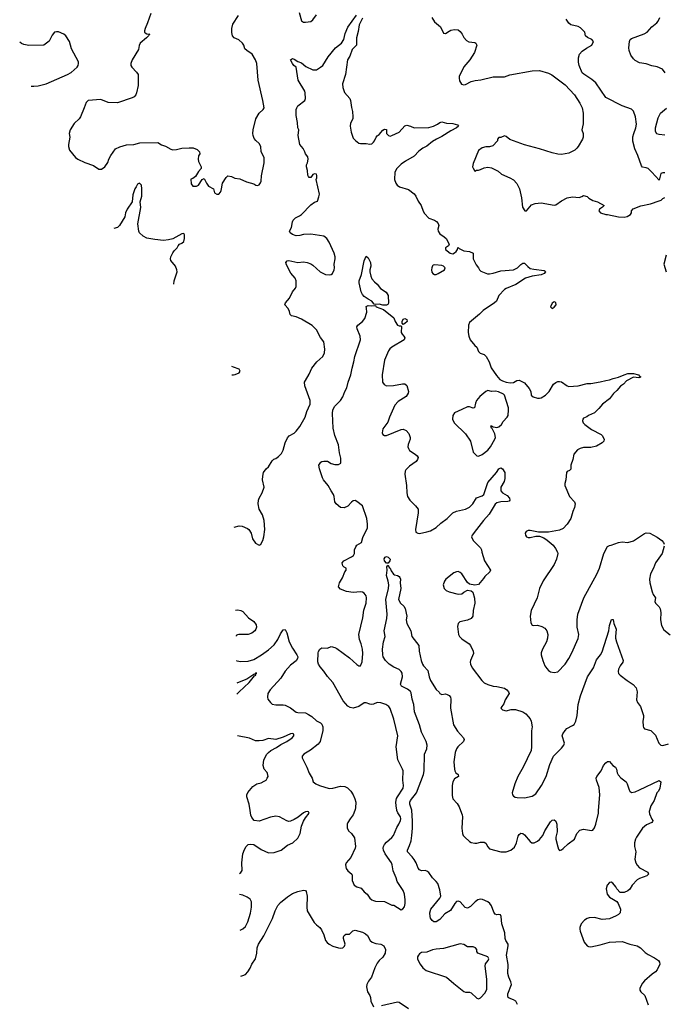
# Model space of a CAD drawing. Header units: inches. Extents: x 2293880 to 2522759, y 823965 to 1006879.
# Tile 149 of 256: x 2317810 to 2324806, y 967896 to 978586. Entities that reach past the tile are written whole.
import ezdxf

# ---------------------------------------------------------------- set-up
doc = ezdxf.new("R2010")
doc.units = ezdxf.units.IN
doc.header["$MEASUREMENT"] = 0
for name, color, linetype in [('C3917', 7, 'Continuous'), ('C3926', 7, 'Continuous'), ('C3927', 7, 'Continuous')]:
    doc.layers.add(name, color=color, linetype=linetype)

msp = doc.modelspace()

# ---------------------------------------------------------------- linework, layer by layer
at = {"layer": 'C3917', "color": 5}
for points, elevation in [([(2319233, 978653), (2319197, 978550), (2319170, 978490), (2319165, 978465), (2319164, 978450), (2319170, 978443), (2319190, 978433), (2319222, 978430), (2319214, 978426), (2319206, 978410), (2319186, 978390), (2319117, 978330), (2319107, 978307), (2319098, 978262), (2319031, 978150), (2319016, 978110), (2319016, 978090), (2319027, 978070), (2319077, 978017), (2319095, 977990), (2319095, 977870), (2319079, 977790), (2319071, 977770), (2319051, 977750), (2319030, 977739), (2318870, 977684), (2318770, 977687), (2318690, 977718), (2318552, 977708), (2318530, 977686), (2318511, 977630), (2318468, 977530), (2318454, 977510), (2318401, 977459), (2318356, 977390), (2318348, 977350), (2318354, 977310), (2318339, 977230), (2318339, 977210), (2318351, 977171), (2318416, 977090), (2318441, 977070), (2318515, 977035), (2318610, 977003), (2318670, 976963), (2318696, 976964), (2318732, 976988), (2318766, 977034), (2318778, 977070), (2318798, 977110), (2318850, 977182), (2318895, 977205), (2318970, 977229), (2319048, 977232), (2319112, 977248), (2319309, 977251), (2319350, 977228), (2319392, 977212), (2319450, 977179), (2319470, 977173), (2319510, 977176), (2319570, 977191), (2319650, 977196), (2319694, 977194), (2319735, 977175), (2319761, 977150), (2319763, 977130), (2319750, 977108), (2319746, 977070), (2319750, 977045), (2319781, 976990), (2319781, 976970), (2319750, 976937), (2319718, 976882), (2319690, 976862), (2319666, 976854), (2319670, 976802), (2319690, 976778), (2319730, 976779), (2319750, 976791), (2319789, 976850), (2319810, 976862), (2319836, 976810), (2319860, 976780), (2319912, 976750), (2319925, 976705), (2319950, 976692), (2319970, 976692), (2319990, 976712), (2319997, 976730), (2320000, 976749)], 380), ([(2317933, 977864), (2317964, 977864), (2318010, 977869), (2318096, 977890), (2318330, 977990), (2318370, 978012), (2318432, 978070), (2318444, 978090), (2318449, 978109), (2318447, 978130), (2318373, 978270), (2318350, 978350), (2318310, 978409), (2318290, 978427), (2318230, 978454), (2318210, 978455), (2318187, 978450), (2318162, 978418), (2318128, 978352), (2318070, 978310), (2317910, 978306), (2317855, 978315), (2317828, 978328), (2317810, 978342)], 380), ([(2319483, 975716), (2319486, 975750), (2319518, 975850), (2319516, 975870), (2319501, 975910), (2319451, 975970), (2319447, 975990), (2319451, 976010), (2319470, 976053), (2319485, 976075), (2319519, 976110), (2319528, 976132), (2319545, 976150), (2319570, 976158), (2319590, 976177), (2319599, 976210), (2319598, 976250), (2319590, 976266), (2319570, 976262), (2319470, 976206), (2319425, 976195), (2319370, 976190), (2319278, 976198), (2319190, 976215), (2319150, 976234), (2319110, 976270), (2319102, 976290), (2319092, 976370), (2319126, 976546), (2319116, 976610), (2319134, 976670), (2319136, 976750), (2319130, 976791), (2319121, 976801), (2319110, 976811), (2319090, 976801), (2319075, 976770), (2319059, 976750), (2319036, 976684), (2319031, 976610), (2318976, 976530), (2318959, 976490), (2318950, 976446), (2318894, 976350), (2318870, 976328), (2318831, 976319)], 360)]:
    msp.add_lwpolyline(points, dxfattribs=dict(at, elevation=elevation))
at = {"layer": 'C3926', "color": 5}
for points, elevation in [([(2320194, 969316), (2320210, 969325), (2320223, 969350), (2320220, 969430), (2320230, 969530), (2320250, 969576), (2320269, 969610), (2320290, 969630), (2320310, 969635), (2320350, 969629), (2320430, 969576), (2320510, 969542), (2320570, 969544), (2320647, 969570), (2320718, 969622), (2320773, 969650), (2320830, 969698), (2320855, 969750), (2320870, 969830), (2320890, 969884), (2320910, 969922), (2320953, 969970), (2320945, 969985), (2320932, 969990), (2320910, 969984), (2320890, 969974), (2320832, 969928), (2320790, 969901), (2320750, 969884), (2320730, 969882), (2320710, 969886), (2320630, 969932), (2320590, 969938), (2320530, 969927), (2320410, 969885), (2320356, 969890), (2320330, 969923), (2320319, 969950), (2320311, 970000)], 320), ([(2321447, 970000), (2321428, 969952), (2321395, 969910), (2321371, 969870), (2321363, 969850), (2321363, 969830), (2321364, 969810), (2321380, 969780), (2321411, 969750), (2321444, 969704), (2321455, 969610), (2321450, 969590), (2321405, 969490), (2321353, 969430), (2321347, 969410), (2321354, 969370), (2321370, 969346), (2321414, 969310), (2321419, 969290), (2321419, 969239), (2321441, 969190), (2321470, 969171), (2321516, 969156), (2321550, 969116), (2321581, 969090), (2321609, 969049), (2321630, 969031), (2321650, 969021), (2321670, 969017), (2321770, 969013), (2321850, 968971), (2321870, 968971), (2321950, 968923), (2321969, 968931), (2321986, 968954), (2321995, 968990), (2321994, 969030), (2321985, 969090), (2321970, 969130), (2321906, 969230), (2321894, 969270), (2321864, 969344), (2321854, 969410), (2321845, 969430), (2321776, 969530), (2321758, 969570), (2321754, 969590), (2321759, 969610), (2321770, 969632), (2321790, 969656), (2321850, 969707), (2321866, 969730), (2321904, 969816), (2321926, 969850), (2321941, 969890), (2321946, 969910), (2321944, 969930), (2321914, 969974), (2321903, 970000)], 340), ([(2323213, 967893), (2323193, 967930), (2323170, 967945), (2323121, 967961), (2323110, 967970), (2323106, 967986), (2323107, 968010), (2323147, 968110), (2323141, 968141), (2323119, 968190), (2323108, 968230), (2323113, 968327), (2323093, 968430), (2323112, 968530), (2323110, 968548), (2323087, 968587), (2323079, 968610), (2323075, 968670), (2323043, 968770), (2323037, 968850), (2323028, 968868), (2323010, 968872), (2322990, 968867), (2322970, 968873), (2322956, 968896), (2322930, 968964), (2322912, 968990), (2322890, 969007), (2322833, 969033), (2322810, 969036), (2322782, 969030), (2322754, 969010), (2322703, 968957), (2322670, 968939), (2322646, 968946), (2322591, 969010), (2322570, 969017), (2322550, 969011), (2322531, 968990), (2322484, 968916), (2322423, 968877), (2322370, 968818), (2322330, 968790), (2322304, 968790), (2322286, 968806), (2322269, 968830), (2322263, 968850), (2322261, 968890), (2322272, 968930), (2322371, 969049), (2322379, 969070), (2322370, 969138), (2322347, 969207), (2322329, 969230), (2322290, 969268), (2322250, 969326), (2322230, 969343), (2322210, 969350), (2322170, 969345), (2322150, 969354), (2322135, 969375), (2322113, 969430), (2322090, 969468), (2322070, 969497), (2322018, 969550), (2322017, 969570), (2322041, 969619), (2322057, 969670), (2322067, 969730), (2322073, 969807), (2322073, 969887), (2322066, 970000)], 320), ([(2322595, 970000), (2322613, 969953), (2322617, 969930), (2322609, 969809), (2322616, 969750), (2322624, 969730), (2322640, 969710), (2322690, 969664), (2322710, 969652), (2322750, 969646), (2322770, 969646), (2322810, 969657), (2322850, 969656), (2322870, 969645), (2322890, 969604), (2322910, 969585), (2323030, 969550), (2323090, 969550), (2323139, 969570), (2323179, 969601), (2323200, 969650), (2323219, 969721), (2323230, 969741), (2323250, 969753), (2323270, 969751), (2323290, 969737), (2323350, 969663), (2323369, 969649), (2323395, 969650), (2323430, 969666), (2323450, 969684), (2323488, 969730), (2323510, 969779), (2323570, 969876), (2323590, 969895), (2323610, 969899), (2323630, 969885), (2323640, 969850), (2323642, 969770), (2323629, 969711), (2323629, 969690), (2323650, 969605), (2323659, 969579), (2323670, 969566), (2323690, 969573), (2323710, 969588), (2323763, 969637), (2323830, 969688), (2323855, 969750), (2323890, 969787), (2323930, 969796), (2324016, 969784), (2324032, 969788), (2324050, 969811), (2324064, 969850), (2324090, 969970), (2324092, 970000)], 320), ([(2324644, 970000), (2324641, 969990), (2324644, 969964), (2324670, 969905), (2324681, 969890), (2324678, 969882), (2324671, 969870), (2324614, 969846), (2324570, 969807), (2324503, 969710), (2324492, 969690), (2324483, 969650), (2324481, 969610), (2324496, 969550), (2324487, 969470), (2324497, 969430), (2324510, 969408), (2324538, 969378), (2324626, 969330), (2324636, 969310), (2324618, 969290), (2324538, 969262), (2324513, 969247), (2324458, 969190), (2324430, 969145), (2324410, 969129), (2324370, 969109), (2324328, 969110), (2324289, 969149), (2324279, 969170), (2324249, 969210), (2324230, 969221), (2324210, 969219), (2324187, 969190), (2324175, 969150), (2324186, 969090), (2324210, 969059), (2324255, 969035), (2324290, 969011), (2324306, 968990), (2324331, 968930), (2324327, 968890), (2324307, 968870), (2324283, 968857), (2324210, 968824), (2324130, 968816), (2324050, 968840), (2323990, 968834), (2323970, 968828), (2323938, 968810), (2323903, 968770), (2323888, 968730), (2323888, 968710), (2323891, 968690), (2323936, 968570), (2323970, 968531), (2323984, 968524), (2324010, 968521), (2324110, 968540), (2324210, 968569), (2324350, 968579), (2324430, 968547), (2324510, 968529), (2324548, 968510), (2324600, 968460), (2324630, 968437), (2324700, 968400), (2324743, 968370), (2324755, 968355), (2324756, 968330), (2324728, 968270), (2324710, 968247), (2324676, 968224), (2324590, 968149), (2324570, 968126), (2324539, 968070), (2324541, 968050), (2324552, 968032), (2324593, 967990), (2324631, 967890)], 320), ([(2320202, 968702), (2320230, 968714), (2320259, 968741), (2320284, 968790), (2320315, 968885), (2320324, 968950), (2320326, 969010), (2320310, 969038), (2320279, 969059), (2320230, 969079), (2320197, 969087)], 320), ([(2320208, 968203), (2320210, 968202), (2320233, 968207), (2320260, 968220), (2320286, 968250), (2320312, 968288), (2320330, 968330), (2320369, 968390), (2320383, 968450), (2320387, 968510), (2320401, 968550), (2320461, 968639), (2320553, 968827), (2320582, 968910), (2320613, 968970), (2320640, 969000), (2320717, 969063), (2320770, 969097), (2320830, 969121), (2320890, 969135), (2320910, 969130), (2320919, 969119), (2320930, 969070), (2320925, 968950), (2320930, 968910), (2321005, 968785), (2321030, 968758), (2321069, 968729), (2321085, 968705), (2321110, 968650), (2321130, 968590), (2321145, 968565), (2321168, 968548), (2321207, 968527), (2321270, 968509), (2321290, 968505), (2321317, 968510), (2321334, 968526), (2321342, 968550), (2321325, 968610), (2321325, 968630), (2321330, 968642), (2321350, 968656), (2321390, 968657), (2321425, 968695), (2321450, 968699), (2321530, 968679), (2321562, 968662), (2321584, 968644), (2321613, 968590), (2321637, 968570), (2321675, 968555), (2321730, 968547), (2321762, 968530), (2321781, 968490), (2321775, 968450), (2321751, 968409), (2321710, 968370), (2321690, 968341), (2321663, 968290), (2321628, 968192), (2321594, 968146), (2321577, 968110), (2321575, 968085), (2321585, 968030), (2321610, 967990), (2321617, 967970), (2321619, 967930), (2321648, 967868)], 320), ([(2321738, 967882), (2321910, 967923), (2321930, 967918), (2322030, 967849)], 320)]:
    msp.add_lwpolyline(points, dxfattribs=dict(at, elevation=elevation))
at = {"layer": 'C3926', "color": 5, "elevation": 340}
msp.add_lwpolyline([(2322590, 968553), (2322410, 968501), (2322330, 968495), (2322290, 968486), (2322230, 968461), (2322170, 968457), (2322150, 968444), (2322139, 968430), (2322128, 968410), (2322127, 968390), (2322133, 968373), (2322156, 968330), (2322185, 968290), (2322222, 968262), (2322443, 968190), (2322521, 968121), (2322630, 968036), (2322650, 968027), (2322690, 968026), (2322710, 968019), (2322770, 967961), (2322790, 967956), (2322810, 967965), (2322860, 968020), (2322881, 968059), (2322880, 968170), (2322862, 968310), (2322866, 968334), (2322896, 968370), (2322901, 968390), (2322889, 968410), (2322783, 968450), (2322772, 968470), (2322770, 968490), (2322756, 968510), (2322730, 968519), (2322670, 968518), (2322630, 968544)], close=True, dxfattribs=at)
at = {"layer": 'C3927', "color": 5}
for points, elevation in [([(2320000, 976749), (2320009, 976811), (2320050, 976872), (2320070, 976891), (2320110, 976885), (2320145, 976865), (2320198, 976858), (2320270, 976827), (2320350, 976805), (2320374, 976790), (2320390, 976786), (2320410, 976792), (2320425, 976815), (2320430, 976834), (2320434, 976890), (2320462, 977030), (2320462, 977090), (2320432, 977150), (2320428, 977210), (2320410, 977242), (2320374, 977274), (2320356, 977296), (2320343, 977330), (2320340, 977350), (2320343, 977390), (2320372, 977508), (2320410, 977570), (2320453, 977610), (2320463, 977630), (2320450, 977710), (2320399, 977930), (2320383, 978110), (2320368, 978150), (2320334, 978210), (2320275, 978250), (2320254, 978270), (2320243, 978310), (2320229, 978330), (2320187, 978367), (2320136, 978390), (2320119, 978410), (2320112, 978448), (2320112, 978490), (2320123, 978537), (2320185, 978630)], 380), ([(2320139, 973076), (2320190, 973091), (2320226, 973086), (2320281, 973061), (2320296, 973050), (2320321, 973010), (2320338, 972950), (2320370, 972902), (2320410, 972882), (2320416, 972884), (2320428, 972892), (2320449, 972930), (2320459, 972970), (2320469, 973050), (2320463, 973150), (2320444, 973210), (2320410, 973270), (2320397, 973330), (2320401, 973370), (2320407, 973390), (2320443, 973450), (2320464, 973510), (2320444, 973590), (2320447, 973630), (2320457, 973670), (2320484, 973710), (2320509, 973731), (2320550, 973796), (2320567, 973813), (2320590, 973823), (2320617, 973843), (2320650, 973876), (2320670, 973911), (2320691, 973990), (2320715, 974045), (2320734, 974066), (2320790, 974098), (2320810, 974117), (2320849, 974170), (2320908, 974270), (2320927, 974333), (2320961, 974410), (2320963, 974450), (2320904, 974610), (2320902, 974650), (2320910, 974670), (2320950, 974736), (2320979, 974801), (2321036, 974870), (2321101, 974930), (2321117, 974970), (2321123, 975010), (2321109, 975090), (2321076, 975136), (2321030, 975217), (2321010, 975242), (2320984, 975264), (2320870, 975335), (2320810, 975360), (2320759, 975370), (2320746, 975386), (2320738, 975418), (2320723, 975450), (2320686, 975490), (2320695, 975510), (2320739, 975561), (2320772, 975630), (2320804, 975670), (2320810, 975690), (2320809, 975750), (2320801, 975781), (2320754, 975834), (2320705, 975925), (2320699, 975950), (2320713, 975967), (2320730, 975971), (2320830, 975951), (2320890, 975956), (2320930, 975950), (2320970, 975936), (2320990, 975922), (2321070, 975848), (2321130, 975821), (2321170, 975814), (2321190, 975819), (2321204, 975830), (2321222, 975870), (2321227, 975890), (2321224, 975930), (2321233, 975990), (2321233, 976010), (2321221, 976050), (2321170, 976170), (2321143, 976210), (2321110, 976236), (2320970, 976258), (2320890, 976255), (2320850, 976241), (2320810, 976238), (2320770, 976252), (2320747, 976270), (2320738, 976290), (2320759, 976330), (2320770, 976390), (2320779, 976410), (2320804, 976436), (2320845, 976455), (2320868, 976472), (2320970, 976574), (2321010, 976605), (2321043, 976617), (2321058, 976662), (2321062, 976690), (2321029, 976850), (2321035, 976870), (2321036, 976896), (2321030, 976909), (2321010, 976914), (2320990, 976904), (2320970, 976874), (2320950, 976874), (2320943, 976883), (2320938, 976898), (2320935, 976950), (2320923, 976990), (2320924, 977010), (2320932, 977030), (2320939, 977070), (2320936, 977096), (2320910, 977128), (2320905, 977150), (2320886, 977186), (2320849, 977230), (2320832, 977330), (2320838, 977390), (2320829, 977411), (2320826, 977470), (2320810, 977546), (2320810, 977610), (2320816, 977630), (2320830, 977651), (2320904, 977710), (2320912, 977730), (2320909, 977790), (2320903, 977810), (2320832, 977930), (2320809, 978069), (2320784, 978090), (2320770, 978109), (2320749, 978151), (2320770, 978163), (2320790, 978156), (2320830, 978131), (2320870, 978119), (2320916, 978076), (2320990, 978041), (2321030, 978041), (2321075, 978070), (2321098, 978090), (2321157, 978183), (2321239, 978281), (2321302, 978330), (2321329, 978371), (2321343, 978437), (2321370, 978506), (2321464, 978636)], 360), ([(2320844, 978664), (2320870, 978575), (2320890, 978558), (2320910, 978558), (2320970, 978568), (2320990, 978583), (2321030, 978637)], 380), ([(2321530, 978602), (2321494, 978530), (2321483, 978457), (2321464, 978390), (2321465, 978310), (2321417, 978263), (2321392, 978190), (2321369, 978150), (2321344, 977990), (2321314, 977890), (2321318, 977850), (2321336, 977796), (2321391, 977730), (2321399, 977710), (2321410, 977634), (2321422, 977590), (2321426, 977530), (2321424, 977510), (2321399, 977461), (2321395, 977430), (2321406, 977366), (2321430, 977301), (2321454, 977274), (2321490, 977245), (2321510, 977241), (2321570, 977243), (2321610, 977233), (2321630, 977237), (2321650, 977255), (2321661, 977270), (2321677, 977310), (2321690, 977326), (2321710, 977341), (2321750, 977385), (2321770, 977399), (2321792, 977392), (2321792, 977350), (2321812, 977330), (2321830, 977323), (2321850, 977328), (2321930, 977365), (2321990, 977433), (2322010, 977442), (2322051, 977430), (2322090, 977411), (2322250, 977416), (2322301, 977430), (2322345, 977450), (2322370, 977471), (2322390, 977476), (2322442, 977462), (2322510, 977459), (2322563, 977443), (2322571, 977430), (2322551, 977410), (2322490, 977381), (2322390, 977317), (2322334, 977290), (2322290, 977262), (2322230, 977212), (2322186, 977190), (2322141, 977159), (2322090, 977105), (2321996, 977050), (2321950, 977017), (2321904, 976970), (2321881, 976930), (2321879, 976850), (2321891, 976810), (2321908, 976788), (2321932, 976772), (2322030, 976743), (2322090, 976697), (2322110, 976671), (2322136, 976616), (2322166, 976570), (2322188, 976508), (2322203, 976483), (2322250, 976430), (2322311, 976411), (2322335, 976395), (2322353, 976373), (2322358, 976350), (2322347, 976310), (2322350, 976290), (2322370, 976262), (2322417, 976230), (2322437, 976210), (2322472, 976150), (2322462, 976130), (2322432, 976110), (2322431, 976090), (2322483, 976050), (2322510, 976043), (2322530, 976054), (2322546, 976070), (2322562, 976090), (2322566, 976110), (2322570, 976112), (2322581, 976101), (2322630, 976076), (2322690, 976068), (2322730, 976050), (2322731, 975990), (2322763, 975923), (2322791, 975891), (2322799, 975870), (2322814, 975854), (2322888, 975828), (2322910, 975826), (2322950, 975833), (2323030, 975859), (2323170, 975870), (2323214, 975890), (2323250, 975928), (2323270, 975942), (2323290, 975944), (2323325, 975905), (2323350, 975886), (2323390, 975876), (2323502, 975862), (2323514, 975854), (2323516, 975850), (2323501, 975830), (2323470, 975815), (2323370, 975800), (2323299, 975781), (2323194, 975710), (2323091, 975669), (2323070, 975656), (2323009, 975590), (2322986, 975530), (2322962, 975510), (2322839, 975430), (2322801, 975390), (2322690, 975299), (2322682, 975270), (2322677, 975190), (2322684, 975150), (2322699, 975110), (2322748, 975048), (2322771, 975030), (2322790, 974982), (2322806, 974966), (2322851, 974951), (2322872, 974930), (2322905, 974870), (2322925, 974805), (2322983, 974723), (2323021, 974681), (2323050, 974665), (2323090, 974651), (2323136, 974644), (2323170, 974645), (2323206, 974670), (2323230, 974671), (2323290, 974642), (2323340, 974580), (2323358, 974550), (2323362, 974510), (2323382, 974490), (2323430, 974476), (2323450, 974475), (2323470, 974482), (2323515, 974510), (2323558, 974550), (2323605, 974630), (2323630, 974648), (2323650, 974656), (2323670, 974659), (2323690, 974654), (2323750, 974609), (2323770, 974605), (2323870, 974610), (2323970, 974636), (2324010, 974637), (2324110, 974653), (2324170, 974670), (2324210, 974675), (2324250, 974690), (2324310, 974704), (2324369, 974731), (2324410, 974743), (2324470, 974746), (2324526, 974730), (2324537, 974717), (2324552, 974710), (2324540, 974700), (2324530, 974699), (2324470, 974704), (2324396, 974664), (2324364, 974630), (2324330, 974608), (2324290, 974560), (2324253, 974527), (2324210, 974470), (2324134, 974410), (2324097, 974363), (2324050, 974317), (2323982, 974290), (2323965, 974275), (2323930, 974258), (2323922, 974250), (2323918, 974230), (2323926, 974210), (2323945, 974190), (2324016, 974136), (2324121, 974081), (2324133, 974070), (2324153, 974030), (2324148, 974010), (2324131, 973990), (2324070, 973954), (2324010, 973940), (2323930, 973940), (2323891, 973930), (2323865, 973915), (2323823, 973870), (2323813, 973810), (2323793, 973750), (2323793, 973707), (2323778, 973690), (2323750, 973679), (2323743, 973670), (2323737, 973590), (2323727, 973550), (2323727, 973530), (2323776, 973410), (2323832, 973352), (2323837, 973330), (2323833, 973290), (2323814, 973246), (2323792, 973170), (2323753, 973107), (2323710, 973060), (2323670, 973042), (2323550, 973023), (2323510, 973021), (2323442, 973022), (2323350, 973039), (2323330, 973039), (2323305, 973030), (2323296, 973010), (2323298, 972990), (2323310, 972972), (2323330, 972963), (2323350, 972963), (2323410, 972978), (2323450, 972978), (2323500, 972960), (2323536, 972936), (2323599, 972879), (2323626, 972846), (2323646, 972806), (2323649, 972790), (2323635, 972730), (2323612, 972670), (2323490, 972494), (2323450, 972410), (2323426, 972310), (2323362, 972170), (2323350, 972110), (2323356, 972036), (2323370, 972011), (2323390, 972007), (2323431, 972011), (2323478, 971998), (2323510, 971978), (2323531, 971950), (2323541, 971910), (2323539, 971870), (2323526, 971830), (2323485, 971750), (2323471, 971710), (2323471, 971690), (2323488, 971628), (2323511, 971570), (2323530, 971541), (2323550, 971519), (2323570, 971505), (2323610, 971497), (2323650, 971506), (2323730, 971587), (2323770, 971651), (2323801, 971710), (2323871, 971869), (2323879, 971910), (2323861, 971990), (2323859, 972070), (2323868, 972130), (2323932, 972308), (2324075, 972565), (2324101, 972630), (2324149, 972791), (2324190, 972865), (2324210, 972877), (2324230, 972881), (2324310, 972911), (2324350, 972916), (2324410, 972910), (2324470, 972926), (2324590, 973008), (2324610, 973015), (2324650, 973010), (2324730, 972967), (2324780, 972930), (2324798, 972910), (2324806, 972890)], 360), ([(2322284, 978610), (2322310, 978561), (2322376, 978510), (2322410, 978441), (2322430, 978436), (2322470, 978463), (2322490, 978471), (2322530, 978479), (2322570, 978475), (2322590, 978458), (2322612, 978430), (2322630, 978394), (2322660, 978360), (2322685, 978345), (2322750, 978337), (2322761, 978330), (2322771, 978311), (2322746, 978230), (2322694, 978150), (2322630, 978075), (2322581, 977970), (2322578, 977950), (2322583, 977923), (2322606, 977886), (2322630, 977879), (2322650, 977882), (2322710, 977914), (2322754, 977926), (2322814, 977934), (2322950, 977964), (2323070, 977966), (2323131, 977989), (2323370, 978030), (2323453, 978033), (2323550, 978005), (2323586, 977986), (2323730, 977877), (2323830, 977770), (2323890, 977679), (2323913, 977630), (2323927, 977570), (2323925, 977455), (2323912, 977390), (2323925, 977350), (2323925, 977310), (2323918, 977290), (2323870, 977209), (2323857, 977190), (2323834, 977170), (2323770, 977138), (2323690, 977122), (2323650, 977125), (2323590, 977140), (2323450, 977185), (2323290, 977229), (2323130, 977286), (2323090, 977319), (2323070, 977325), (2323030, 977308), (2323010, 977306), (2322994, 977290), (2322994, 977270), (2322945, 977215), (2322910, 977204), (2322870, 977204), (2322830, 977193), (2322790, 977164), (2322730, 977026), (2322725, 976990), (2322730, 976974), (2322750, 976942), (2322769, 976951), (2322790, 976951), (2322810, 976958), (2322850, 976976), (2322890, 976983), (2322930, 976979), (2323003, 976943), (2323038, 976910), (2323130, 976870), (2323170, 976847), (2323206, 976806), (2323234, 976750), (2323256, 976650), (2323267, 976550), (2323292, 976512), (2323310, 976511), (2323366, 976574), (2323406, 976590), (2323470, 976599), (2323610, 976571), (2323630, 976575), (2323690, 976621), (2323750, 976651), (2323810, 976663), (2323883, 976657), (2323910, 976665), (2323930, 976678), (2323970, 976665), (2323988, 976648), (2324030, 976623), (2324082, 976610), (2324152, 976570), (2324134, 976550), (2324102, 976530), (2324094, 976510), (2324114, 976490), (2324170, 976471), (2324191, 976471), (2324310, 976444), (2324370, 976441), (2324402, 976450), (2324439, 976470), (2324449, 976490), (2324449, 976510), (2324468, 976532), (2324550, 976564), (2324655, 976585), (2324750, 976618), (2324772, 976628), (2324790, 976645), (2324810, 976656)], 380), ([(2324810, 976925), (2324790, 976925), (2324770, 976915), (2324750, 976844), (2324670, 976932), (2324630, 976969), (2324610, 976978), (2324570, 976985), (2324558, 976998), (2324520, 977110), (2324485, 977185), (2324466, 977266), (2324466, 977314), (2324474, 977350), (2324498, 977410), (2324503, 977450), (2324492, 977530), (2324470, 977592), (2324450, 977614), (2324350, 977652), (2324170, 977741), (2324061, 977901), (2324018, 977938), (2323933, 977993), (2323916, 978010), (2323883, 978090), (2323876, 978124), (2323875, 978170), (2323887, 978210), (2323915, 978245), (2323962, 978278), (2324021, 978310), (2324038, 978350), (2324021, 978370), (2323973, 978393), (2323949, 978410), (2323945, 978450), (2323897, 978497), (2323870, 978512), (2323793, 978530), (2323770, 978548), (2323740, 978590)], 380), ([(2324817, 978010), (2324785, 978050), (2324730, 978074), (2324670, 978086), (2324610, 978106), (2324536, 978116), (2324490, 978143), (2324470, 978161), (2324441, 978201), (2324424, 978250), (2324421, 978281), (2324427, 978350), (2324434, 978370), (2324450, 978381), (2324589, 978431), (2324619, 978450), (2324670, 978508), (2324724, 978550), (2324739, 978570), (2324756, 978610)], 360), ([(2324812, 977332), (2324750, 977339), (2324726, 977346), (2324711, 977371), (2324709, 977410), (2324740, 977520), (2324764, 977570), (2324830, 977626)], 360), ([(2324826, 976030), (2324802, 975930), (2324825, 975850)], 380), ([(2321903, 970000), (2321902, 970002), (2321894, 970050), (2321893, 970090), (2321901, 970130), (2321910, 970150), (2321970, 970243), (2321977, 970270), (2321968, 970330), (2321970, 970430), (2321966, 970450), (2321915, 970550), (2321895, 970690), (2321912, 970810), (2321871, 970991), (2321830, 971109), (2321815, 971130), (2321784, 971150), (2321730, 971169), (2321690, 971174), (2321650, 971155), (2321630, 971152), (2321610, 971154), (2321570, 971169), (2321550, 971169), (2321490, 971129), (2321430, 971112), (2321398, 971118), (2321372, 971132), (2321319, 971190), (2321208, 971388), (2321150, 971454), (2321112, 971512), (2321070, 971561), (2321053, 971590), (2321046, 971614), (2321049, 971711), (2321054, 971726), (2321069, 971750), (2321090, 971765), (2321150, 971762), (2321190, 971782), (2321230, 971771), (2321250, 971759), (2321390, 971656), (2321470, 971584), (2321490, 971571), (2321510, 971571), (2321525, 971615), (2321534, 971706), (2321532, 971750), (2321515, 971810), (2321496, 971856), (2321490, 971910), (2321533, 972093), (2321545, 972175), (2321570, 972250), (2321573, 972310), (2321570, 972330), (2321550, 972361), (2321530, 972370), (2321510, 972373), (2321430, 972365), (2321356, 972376), (2321290, 972403), (2321269, 972430), (2321279, 972470), (2321313, 972527), (2321340, 972590), (2321354, 972610), (2321352, 972630), (2321330, 972643), (2321318, 972658), (2321312, 972670), (2321311, 972690), (2321328, 972712), (2321410, 972753), (2321431, 972769), (2321442, 972790), (2321444, 972830), (2321457, 972863), (2321470, 972879), (2321521, 972910), (2321535, 972965), (2321583, 973070), (2321586, 973110), (2321577, 973170), (2321530, 973306), (2321470, 973356), (2321450, 973364), (2321430, 973361), (2321410, 973349), (2321370, 973304), (2321330, 973287), (2321290, 973289), (2321246, 973330), (2321231, 973351), (2321224, 973410), (2321215, 973430), (2321189, 973469), (2321157, 973530), (2321106, 973590), (2321096, 973610), (2321062, 973710), (2321057, 973750), (2321078, 973782), (2321090, 973790), (2321110, 973794), (2321150, 973792), (2321189, 973769), (2321230, 973756), (2321270, 973756), (2321296, 973770), (2321296, 973824), (2321282, 973882), (2321270, 973969), (2321230, 974070), (2321211, 974150), (2321204, 974310), (2321210, 974350), (2321230, 974391), (2321293, 974450), (2321317, 974490), (2321338, 974550), (2321362, 974590), (2321374, 974650), (2321405, 974730), (2321417, 974803), (2321437, 974870), (2321448, 974930), (2321510, 975110), (2321505, 975150), (2321472, 975230), (2321469, 975250), (2321481, 975270), (2321530, 975308), (2321557, 975343), (2321577, 975410), (2321575, 975455), (2321570, 975471), (2321590, 975482), (2321630, 975479), (2321664, 975484), (2321670, 975482), (2321678, 975470), (2321759, 975439), (2321872, 975350), (2321884, 975310), (2321910, 975271), (2321930, 975261), (2321950, 975262), (2321955, 975255), (2321951, 975190), (2321959, 975170), (2321979, 975150), (2321991, 975130), (2321981, 975110), (2321850, 975032), (2321828, 975012), (2321811, 974989), (2321770, 974889), (2321743, 974730), (2321747, 974650), (2321764, 974624), (2321792, 974612), (2321865, 974615), (2321966, 974634), (2321990, 974634), (2322013, 974613), (2322031, 974550), (2322027, 974530), (2322004, 974496), (2321918, 974442), (2321880, 974400), (2321823, 974270), (2321805, 974215), (2321750, 974143), (2321742, 974102), (2321750, 974082), (2321770, 974071), (2321790, 974071), (2321950, 974136), (2321970, 974139), (2322004, 974124), (2322032, 974092), (2322048, 974050), (2322046, 974030), (2322026, 973974), (2322024, 973950), (2322030, 973930), (2322042, 973910), (2322103, 973870), (2322125, 973850), (2322133, 973833), (2322128, 973810), (2322113, 973790), (2322042, 973738), (2322001, 973699), (2321995, 973685), (2321990, 973650), (2322008, 973530), (2322010, 973450), (2322019, 973410), (2322043, 973370), (2322106, 973306), (2322134, 973270), (2322136, 973230), (2322105, 973050), (2322110, 973021), (2322130, 973011), (2322150, 973009), (2322230, 973024), (2322270, 973038), (2322330, 973072), (2322381, 973119), (2322448, 973170), (2322510, 973231), (2322550, 973249), (2322647, 973273), (2322690, 973294), (2322729, 973330), (2322767, 973393), (2322830, 973415), (2322846, 973430), (2322890, 973561), (2322986, 973670), (2323010, 973711), (2323030, 973719), (2323050, 973710), (2323074, 973670), (2323076, 973604), (2323067, 973573), (2323031, 973510), (2323030, 973470), (2323050, 973450), (2323099, 973419), (2323125, 973390), (2323131, 973369), (2323121, 973359), (2323106, 973354), (2323030, 973350), (2322990, 973339), (2322970, 973327), (2322904, 973216), (2322845, 973150), (2322766, 973050), (2322722, 972990), (2322714, 972970), (2322731, 972930), (2322810, 972851), (2322822, 972830), (2322826, 972806), (2322856, 972710), (2322921, 972610), (2322911, 972590), (2322859, 972541), (2322843, 972517), (2322790, 972455), (2322750, 972445), (2322690, 972458), (2322670, 972475), (2322607, 972570), (2322590, 972584), (2322570, 972593), (2322549, 972591), (2322521, 972579), (2322434, 972510), (2322419, 972490), (2322407, 972450), (2322416, 972410), (2322438, 972390), (2322470, 972374), (2322570, 972347), (2322609, 972351), (2322630, 972371), (2322670, 972392), (2322710, 972386), (2322726, 972370), (2322745, 972305), (2322748, 972250), (2322731, 972170), (2322727, 972110), (2322710, 972086), (2322670, 972066), (2322585, 972050), (2322567, 972030), (2322563, 971997), (2322574, 971910), (2322584, 971890), (2322610, 971863), (2322689, 971809), (2322704, 971790), (2322733, 971730), (2322735, 971705), (2322703, 971630), (2322699, 971610), (2322701, 971590), (2322719, 971550), (2322824, 971410), (2322850, 971387), (2322890, 971368), (2322949, 971351), (2322990, 971347), (2323070, 971327), (2323098, 971310), (2323116, 971290), (2323121, 971270), (2323077, 971203), (2323063, 971157), (2323041, 971130), (2323032, 971110), (2323050, 971092), (2323090, 971081), (2323145, 971095), (2323190, 971096), (2323270, 971072), (2323302, 971050), (2323330, 971022), (2323350, 970996), (2323362, 970970), (2323370, 970910), (2323366, 970866), (2323366, 970690), (2323361, 970650), (2323275, 970470), (2323218, 970370), (2323184, 970290), (2323154, 970190), (2323159, 970170), (2323170, 970156), (2323186, 970146), (2323210, 970141), (2323290, 970136), (2323370, 970156), (2323410, 970181), (2323474, 970270), (2323523, 970370), (2323562, 970498), (2323604, 970590), (2323690, 970677), (2323714, 970710), (2323721, 970730), (2323697, 970810), (2323706, 970834), (2323729, 970870), (2323749, 970890), (2323810, 970921), (2323826, 970934), (2323847, 970970), (2323859, 971030), (2323871, 971150), (2323895, 971245), (2323973, 971450), (2324039, 971550), (2324070, 971637), (2324112, 971690), (2324130, 971723), (2324204, 971950), (2324212, 972008), (2324232, 972072), (2324250, 972072), (2324259, 972030), (2324284, 971970), (2324276, 971890), (2324278, 971870), (2324288, 971830), (2324361, 971630), (2324357, 971610), (2324328, 971572), (2324310, 971535), (2324306, 971510), (2324309, 971489), (2324326, 971470), (2324404, 971410), (2324469, 971369), (2324500, 971330), (2324510, 971290), (2324503, 971203), (2324514, 971174), (2324548, 971130), (2324579, 971030), (2324581, 971010), (2324573, 970970), (2324575, 970915), (2324580, 970900), (2324590, 970886), (2324658, 970870), (2324710, 970818), (2324747, 970730), (2324767, 970710), (2324790, 970704), (2324850, 970722)], 340), ([(2320113, 974731), (2320131, 974729), (2320147, 974733), (2320192, 974750), (2320201, 974770), (2320190, 974791), (2320130, 974815), (2320111, 974820)], 360), ([(2324806, 972870), (2324781, 972790), (2324710, 972690), (2324688, 972632), (2324657, 972570), (2324644, 972510), (2324648, 972470), (2324673, 972373), (2324684, 972344), (2324711, 972310), (2324704, 972270), (2324710, 972252), (2324750, 972210), (2324762, 972190), (2324767, 972150), (2324763, 972070), (2324775, 972010), (2324802, 971962), (2324870, 971908)], 360), ([(2322066, 970000), (2322065, 970005), (2322043, 970070), (2322044, 970090), (2322053, 970110), (2322115, 970190), (2322191, 970389), (2322198, 970430), (2322202, 970610), (2322229, 970670), (2322231, 970709), (2322220, 970750), (2322172, 970852), (2322150, 970930), (2322094, 971070), (2322087, 971150), (2322068, 971208), (2322058, 971278), (2322050, 971292), (2322018, 971318), (2321953, 971350), (2321941, 971370), (2321965, 971450), (2321960, 971490), (2321951, 971510), (2321930, 971531), (2321870, 971555), (2321821, 971590), (2321780, 971630), (2321755, 971670), (2321750, 971689), (2321748, 971752), (2321760, 971830), (2321776, 971890), (2321767, 971950), (2321795, 972085), (2321799, 972130), (2321785, 972290), (2321812, 972412), (2321815, 972450), (2321809, 972490), (2321790, 972550), (2321797, 972610), (2321795, 972645), (2321802, 972658), (2321810, 972662), (2321819, 972639), (2321830, 972631), (2321841, 972601), (2321865, 972565), (2321878, 972558), (2321910, 972551), (2321930, 972540), (2321937, 972530), (2321942, 972510), (2321940, 972470), (2321948, 972410), (2321921, 972290), (2321943, 972250), (2321979, 972219), (2321994, 972194), (2322013, 972110), (2322006, 972070), (2322013, 972030), (2322054, 971950), (2322066, 971890), (2322140, 971790), (2322146, 971730), (2322166, 971630), (2322181, 971590), (2322193, 971570), (2322239, 971519), (2322255, 971450), (2322269, 971410), (2322330, 971313), (2322364, 971284), (2322371, 971270), (2322390, 971261), (2322430, 971265), (2322450, 971260), (2322470, 971247), (2322484, 971230), (2322489, 971209), (2322486, 971110), (2322519, 970930), (2322561, 970861), (2322626, 970790), (2322635, 970770), (2322628, 970750), (2322564, 970690), (2322550, 970670), (2322537, 970630), (2322523, 970530), (2322527, 970450), (2322531, 970430), (2322544, 970410), (2322568, 970390), (2322571, 970370), (2322530, 970342), (2322510, 970310), (2322503, 970270), (2322502, 970162), (2322510, 970128), (2322556, 970076), (2322579, 970039), (2322595, 970000)], 320), ([(2320153, 972174), (2320178, 972178), (2320210, 972171), (2320230, 972161), (2320292, 972092), (2320352, 972052), (2320376, 972016), (2320380, 971990), (2320374, 971970), (2320360, 971950), (2320330, 971924), (2320289, 971911), (2320189, 971911), (2320172, 971908), (2320160, 971900), (2320158, 971893)], 340), ([(2320162, 971629), (2320166, 971626), (2320210, 971618), (2320290, 971620), (2320350, 971641), (2320435, 971690), (2320510, 971744), (2320570, 971800), (2320610, 971858), (2320641, 971919), (2320670, 971961), (2320690, 971966), (2320709, 971929), (2320736, 971830), (2320770, 971763), (2320819, 971690), (2320827, 971670), (2320826, 971650), (2320810, 971624), (2320750, 971577), (2320690, 971514), (2320643, 971437), (2320528, 971310), (2320502, 971270), (2320499, 971230), (2320504, 971210), (2320530, 971171), (2320550, 971156), (2320590, 971148), (2320670, 971148), (2320690, 971143), (2320750, 971113), (2320810, 971068), (2320830, 971063), (2320910, 971059), (2320944, 971044), (2320981, 971021), (2321030, 970973), (2321076, 970950), (2321090, 970936), (2321098, 970910), (2321098, 970870), (2321070, 970749), (2321050, 970721), (2320966, 970654), (2320895, 970610), (2320877, 970590), (2320874, 970570), (2320926, 970470), (2320950, 970405), (2320985, 970350), (2320994, 970310), (2321022, 970290), (2321065, 970270), (2321170, 970239), (2321210, 970241), (2321290, 970263), (2321339, 970259), (2321366, 970246), (2321403, 970210), (2321430, 970171), (2321448, 970128), (2321458, 970090), (2321456, 970030), (2321450, 970010), (2321447, 970000)], 340), ([(2320168, 971262), (2320191, 971290), (2320302, 971390), (2320359, 971461), (2320371, 971470), (2320373, 971487), (2320382, 971490), (2320368, 971490), (2320360, 971480), (2320350, 971478), (2320275, 971425), (2320190, 971395), (2320166, 971384)], 320), ([(2320311, 970000), (2320300, 970070), (2320276, 970150), (2320276, 970170), (2320286, 970194), (2320341, 970259), (2320384, 970290), (2320430, 970302), (2320463, 970317), (2320483, 970330), (2320497, 970350), (2320505, 970370), (2320500, 970400), (2320494, 970414), (2320463, 970450), (2320452, 970490), (2320461, 970550), (2320492, 970610), (2320509, 970630), (2320536, 970650), (2320597, 970683), (2320643, 970717), (2320710, 970750), (2320767, 970790), (2320786, 970810), (2320784, 970830), (2320770, 970835), (2320750, 970834), (2320670, 970796), (2320590, 970772), (2320510, 970780), (2320450, 970761), (2320410, 970755), (2320370, 970757), (2320305, 970785), (2320175, 970810)], 320), ([(2324092, 970000), (2324106, 970170), (2324100, 970250), (2324070, 970330), (2324067, 970350), (2324073, 970370), (2324121, 970430), (2324147, 970490), (2324170, 970519), (2324190, 970531), (2324210, 970531), (2324247, 970487), (2324275, 970470), (2324286, 970450), (2324294, 970410), (2324306, 970386), (2324334, 970354), (2324393, 970310), (2324404, 970290), (2324423, 970223), (2324430, 970210), (2324450, 970197), (2324490, 970204), (2324537, 970223), (2324750, 970327), (2324767, 970310), (2324758, 970242), (2324742, 970210), (2324726, 970190), (2324697, 970110), (2324659, 970050), (2324644, 970000)], 320)]:
    msp.add_lwpolyline(points, dxfattribs=dict(at, elevation=elevation))
for points, elevation in [([(2321790, 975486), (2321750, 975487), (2321710, 975498), (2321673, 975493), (2321658, 975498), (2321631, 975531), (2321590, 975550), (2321550, 975579), (2321530, 975602), (2321516, 975630), (2321494, 975730), (2321494, 975750), (2321521, 975819), (2321549, 975969), (2321570, 976018), (2321590, 976001), (2321617, 975950), (2321621, 975910), (2321611, 975869), (2321611, 975849), (2321620, 975800), (2321633, 975773), (2321660, 975740), (2321690, 975716), (2321726, 975666), (2321787, 975627), (2321810, 975591), (2321813, 975507), (2321805, 975495)], 340), ([(2322315, 975925), (2322299, 975921), (2322290, 975914), (2322284, 975890), (2322280, 975870), (2322284, 975844), (2322293, 975830), (2322310, 975821), (2322330, 975821), (2322350, 975829), (2322419, 975870), (2322427, 975890), (2322409, 975910), (2322390, 975918)], 360), ([(2323610, 975522), (2323590, 975508), (2323572, 975470), (2323590, 975452), (2323610, 975465), (2323634, 975490), (2323630, 975515)], 380), ([(2321970, 975278), (2321962, 975290), (2321962, 975310), (2321970, 975334), (2321990, 975342), (2322010, 975331), (2322016, 975310), (2321990, 975289)], 340), ([(2322890, 974559), (2322870, 974549), (2322804, 974496), (2322767, 974453), (2322756, 974424), (2322747, 974373), (2322731, 974369), (2322690, 974383), (2322670, 974384), (2322610, 974353), (2322530, 974319), (2322511, 974290), (2322507, 974250), (2322524, 974210), (2322650, 974090), (2322703, 974010), (2322730, 973892), (2322770, 973851), (2322790, 973847), (2322830, 973864), (2322890, 973911), (2322919, 973950), (2322968, 974032), (2322973, 974050), (2322967, 974090), (2322941, 974141), (2322932, 974150), (2322924, 974176), (2322930, 974177), (2322947, 974167), (2322970, 974161), (2322990, 974159), (2323010, 974166), (2323038, 974190), (2323056, 974224), (2323101, 974270), (2323112, 974290), (2323116, 974350), (2323114, 974370), (2323070, 974508), (2323059, 974519), (2323006, 974546), (2322973, 974553), (2322930, 974549)], 360), ([(2321790, 972686), (2321769, 972710), (2321767, 972733), (2321777, 972750), (2321790, 972758), (2321810, 972750), (2321829, 972730), (2321826, 972710), (2321810, 972686)], 320)]:
    msp.add_lwpolyline(points, close=True, dxfattribs=dict(at, elevation=elevation))

doc.saveas('drawing.dxf')
